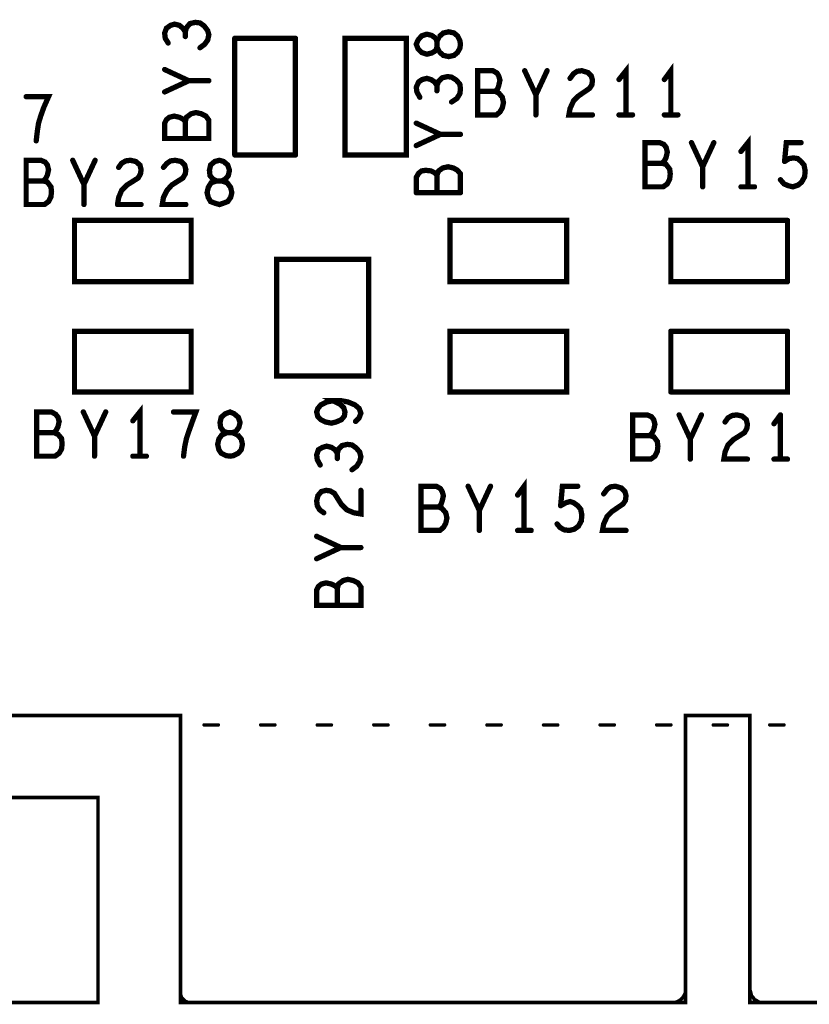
# Model space of a CAD drawing. Extents: x 17.4 to 50.4, y 21.5 to 42.5.
# Tile 23 of 33: x 35.4 to 36.8, y 29.8 to 31.5. Entities that reach past the tile are written whole.
import ezdxf

# ---------------------------------------------------------------- set-up
doc = ezdxf.new("R2010")
doc.units = 0
doc.layers.add('1', color=2, linetype='CONTINUOUS')

msp = doc.modelspace()

# ---------------------------------------------------------------- linework, layer by layer
at = {"layer": '1'}
for points, const_width in [([(35.693, 31.436), (35.689, 31.442), (35.683, 31.447), (35.675, 31.449), (35.668, 31.447), (35.661, 31.442), (35.658, 31.434), (35.659, 31.425), (35.664, 31.417)], 0.009), ([(35.693, 31.428), (35.693, 31.436), (35.695, 31.443), (35.701, 31.45), (35.71, 31.452), (35.718, 31.451)], 0.009), ([(35.718, 31.451), (35.725, 31.446), (35.731, 31.438), (35.733, 31.431), (35.731, 31.422), (35.726, 31.415), (35.718, 31.409)], 0.009), ([(36.103, 31.432), (36.111, 31.43), (36.118, 31.425), (36.12, 31.42), (36.124, 31.428), (36.131, 31.434), (36.14, 31.436), (36.149, 31.434), (36.155, 31.429), (36.159, 31.421), (36.16, 31.415), (36.159, 31.408), (36.155, 31.401), (36.149, 31.396), (36.14, 31.394), (36.131, 31.396), (36.124, 31.402), (36.12, 31.41), (36.118, 31.404), (36.111, 31.4), (36.103, 31.398)], 0.009), ([(35.88, 31.425), (35.777, 31.425)], 0.009), ([(35.777, 31.227), (35.777, 31.425)], 0.009), ([(35.88, 31.425), (35.88, 31.227)], 0.009), ([(36.068, 31.425), (36.068, 31.227), (35.964, 31.227), (35.964, 31.425), (36.068, 31.425)], 0.009), ([(36.103, 31.398), (36.094, 31.401), (36.088, 31.407), (36.085, 31.415), (36.088, 31.422), (36.094, 31.429), (36.103, 31.432)], 0.009), ([(36.12, 31.41), (36.12, 31.42), (36.12, 31.41)], 0.009), ([(35.658, 31.372), (35.699, 31.353), (35.733, 31.353)], 0.009), ([(36.189, 31.37), (36.215, 31.37), (36.222, 31.366), (36.225, 31.361), (36.227, 31.354), (36.225, 31.345), (36.223, 31.339), (36.219, 31.335), (36.225, 31.332), (36.231, 31.325), (36.233, 31.316), (36.231, 31.307), (36.227, 31.3), (36.221, 31.295), (36.189, 31.295), (36.189, 31.37)], 0.009), ([(36.269, 31.37), (36.288, 31.329), (36.307, 31.37)], 0.009), ([(36.346, 31.357), (36.352, 31.365), (36.358, 31.369), (36.366, 31.37), (36.376, 31.367), (36.382, 31.361), (36.384, 31.354), (36.383, 31.346), (36.379, 31.34), (36.36, 31.327), (36.352, 31.319), (36.346, 31.306), (36.344, 31.295), (36.384, 31.295)], 0.009), ([(36.441, 31.295), (36.441, 31.37), (36.429, 31.355)], 0.009), ([(36.506, 31.355), (36.517, 31.37), (36.517, 31.295)], 0.009), ([(35.699, 31.353), (35.658, 31.334)], 0.009), ([(36.091, 31.325), (36.086, 31.334), (36.085, 31.342), (36.089, 31.351), (36.095, 31.355)], 0.009), ([(36.103, 31.357), (36.095, 31.355)], 0.009), ([(36.116, 31.351), (36.11, 31.355), (36.103, 31.357)], 0.009), ([(36.12, 31.336), (36.12, 31.345), (36.123, 31.352), (36.129, 31.358)], 0.009), ([(36.129, 31.358), (36.138, 31.36), (36.145, 31.359), (36.153, 31.354), (36.159, 31.347), (36.16, 31.339), (36.159, 31.331), (36.154, 31.323), (36.145, 31.317)], 0.009), ([(36.116, 31.351), (36.12, 31.345)], 0.009), ([(35.44, 31.251), (35.442, 31.268), (35.444, 31.281), (35.448, 31.294), (35.453, 31.308), (35.461, 31.326), (35.423, 31.326)], 0.009), ([(36.189, 31.335), (36.219, 31.335)], 0.009), ([(36.288, 31.295), (36.288, 31.329)], 0.009), ([(35.666, 31.291), (35.674, 31.293), (35.683, 31.291), (35.689, 31.288), (35.693, 31.284), (35.695, 31.291), (35.703, 31.297), (35.711, 31.299), (35.72, 31.297), (35.728, 31.293), (35.733, 31.286), (35.733, 31.255), (35.658, 31.255), (35.658, 31.281), (35.661, 31.287), (35.666, 31.291)], 0.009), ([(36.452, 31.295), (36.429, 31.295)], 0.009), ([(36.506, 31.295), (36.529, 31.295)], 0.009), ([(35.693, 31.284), (35.693, 31.255)], 0.009), ([(36.126, 31.262), (36.085, 31.281)], 0.009), ([(36.16, 31.262), (36.126, 31.262), (36.085, 31.243)], 0.009), ([(36.648, 31.173), (36.648, 31.248), (36.636, 31.233)], 0.009), ([(36.509, 31.24), (36.511, 31.232), (36.509, 31.223), (36.506, 31.217), (36.502, 31.213), (36.509, 31.211), (36.515, 31.203), (36.516, 31.195), (36.515, 31.186), (36.511, 31.178), (36.504, 31.173), (36.473, 31.173), (36.473, 31.248), (36.498, 31.248), (36.505, 31.245), (36.509, 31.24)], 0.009), ([(36.571, 31.207), (36.552, 31.248)], 0.009), ([(36.59, 31.248), (36.571, 31.207), (36.571, 31.173)], 0.009), ([(36.71, 31.216), (36.713, 31.248), (36.738, 31.248)], 0.009), ([(35.777, 31.227), (35.88, 31.227)], 0.009), ([(36.71, 31.216), (36.718, 31.221), (36.725, 31.222), (36.732, 31.221), (36.738, 31.216)], 0.009), ([(35.423, 31.143), (35.454, 31.143), (35.461, 31.148), (35.465, 31.156), (35.466, 31.165), (35.465, 31.173), (35.459, 31.181), (35.452, 31.183), (35.456, 31.187), (35.459, 31.193), (35.461, 31.202), (35.459, 31.21), (35.455, 31.215), (35.448, 31.218), (35.423, 31.218), (35.423, 31.143)], 0.009), ([(35.54, 31.218), (35.521, 31.177), (35.502, 31.218)], 0.009), ([(35.578, 31.143), (35.58, 31.155), (35.585, 31.167), (35.594, 31.176), (35.613, 31.188), (35.617, 31.195), (35.618, 31.202)], 0.009), ([(35.618, 31.202), (35.616, 31.21), (35.609, 31.216), (35.6, 31.218), (35.592, 31.217), (35.585, 31.213), (35.58, 31.206)], 0.009), ([(35.686, 31.216), (35.676, 31.218), (35.668, 31.217), (35.662, 31.213), (35.656, 31.206)], 0.009), ([(35.662, 31.167), (35.67, 31.176), (35.689, 31.188), (35.693, 31.195), (35.694, 31.202)], 0.009), ([(35.686, 31.216), (35.692, 31.21), (35.694, 31.202)], 0.009), ([(35.734, 31.201), (35.736, 31.21), (35.743, 31.216), (35.751, 31.218), (35.758, 31.216), (35.765, 31.21), (35.768, 31.201)], 0.009), ([(36.12, 31.193), (36.123, 31.2), (36.13, 31.205), (36.139, 31.207), (36.148, 31.205), (36.155, 31.201), (36.16, 31.195), (36.16, 31.163)], 0.009), ([(36.502, 31.213), (36.473, 31.213)], 0.009), ([(36.743, 31.21), (36.738, 31.216)], 0.009), ([(36.743, 31.21), (36.745, 31.2)], 0.009), ([(35.734, 31.201), (35.735, 31.192), (35.74, 31.186), (35.746, 31.183), (35.755, 31.183), (35.764, 31.18), (35.77, 31.172), (35.772, 31.163), (35.77, 31.155), (35.765, 31.148), (35.757, 31.145), (35.751, 31.143), (35.744, 31.145), (35.736, 31.148), (35.732, 31.155), (35.73, 31.163), (35.732, 31.172), (35.737, 31.18), (35.746, 31.183), (35.755, 31.183), (35.761, 31.186), (35.766, 31.192), (35.768, 31.201)], 0.009), ([(36.085, 31.163), (36.085, 31.189), (36.089, 31.196), (36.094, 31.2)], 0.009), ([(36.101, 31.201), (36.094, 31.2)], 0.009), ([(36.101, 31.201), (36.11, 31.2)], 0.009), ([(36.12, 31.163), (36.12, 31.193), (36.116, 31.197), (36.11, 31.2)], 0.009), ([(36.744, 31.19), (36.739, 31.181), (36.733, 31.176), (36.724, 31.173), (36.716, 31.175), (36.709, 31.178), (36.703, 31.185)], 0.009), ([(36.744, 31.19), (36.745, 31.2)], 0.009), ([(35.423, 31.183), (35.452, 31.183)], 0.009), ([(35.521, 31.177), (35.521, 31.143)], 0.009), ([(36.659, 31.173), (36.636, 31.173)], 0.009), ([(35.694, 31.143), (35.654, 31.143), (35.656, 31.155), (35.662, 31.167)], 0.009), ([(36.085, 31.163), (36.16, 31.163)], 0.009), ([(35.618, 31.143), (35.578, 31.143)], 0.009), ([(35.505, 31.116), (35.703, 31.116), (35.703, 31.012), (35.505, 31.012), (35.505, 31.116)], 0.009), ([(36.142, 31.116), (36.34, 31.116), (36.34, 31.012), (36.142, 31.012), (36.142, 31.116)], 0.009), ([(36.715, 31.116), (36.517, 31.116), (36.517, 31.012), (36.715, 31.012)], 0.009), ([(36.715, 31.116), (36.715, 31.012)], 0.009), ([(35.848, 31.05), (35.848, 30.852), (36.004, 30.852), (36.004, 31.05), (35.848, 31.05)], 0.009), ([(35.505, 30.928), (35.703, 30.928), (35.703, 30.825), (35.505, 30.825), (35.505, 30.928)], 0.009), ([(36.142, 30.928), (36.34, 30.928), (36.34, 30.825), (36.142, 30.825), (36.142, 30.928)], 0.009), ([(36.715, 30.928), (36.517, 30.928)], 0.009), ([(36.517, 30.825), (36.715, 30.825), (36.715, 30.928)], 0.009), ([(36.517, 30.928), (36.517, 30.825)], 0.009), ([(35.933, 30.808), (35.923, 30.803), (35.918, 30.797), (35.916, 30.791), (35.918, 30.783), (35.923, 30.778), (35.931, 30.774), (35.941, 30.772), (35.949, 30.774), (35.958, 30.778)], 0.009), ([(35.963, 30.784), (35.964, 30.791), (35.962, 30.798), (35.956, 30.804), (35.944, 30.81), (35.958, 30.81), (35.969, 30.808), (35.981, 30.803), (35.988, 30.797)], 0.009), ([(35.933, 30.808), (35.944, 30.81)], 0.009), ([(35.472, 30.716), (35.441, 30.716), (35.441, 30.791), (35.466, 30.791)], 0.009), ([(35.483, 30.728), (35.484, 30.737), (35.483, 30.746), (35.477, 30.753), (35.47, 30.756), (35.474, 30.76), (35.477, 30.766), (35.479, 30.775), (35.477, 30.782), (35.473, 30.787), (35.466, 30.791)], 0.009), ([(35.52, 30.791), (35.539, 30.75), (35.558, 30.791)], 0.009), ([(35.616, 30.716), (35.616, 30.791), (35.604, 30.776)], 0.009), ([(35.673, 30.791), (35.711, 30.791), (35.704, 30.772), (35.699, 30.758), (35.695, 30.746), (35.692, 30.732), (35.69, 30.716)], 0.009), ([(35.75, 30.727), (35.754, 30.721), (35.762, 30.717), (35.769, 30.716), (35.775, 30.717), (35.783, 30.721), (35.788, 30.727), (35.79, 30.736), (35.788, 30.745), (35.782, 30.752), (35.773, 30.756), (35.779, 30.758), (35.784, 30.765), (35.786, 30.773), (35.783, 30.782), (35.776, 30.788), (35.769, 30.791), (35.761, 30.788), (35.754, 30.782), (35.752, 30.773), (35.753, 30.765), (35.758, 30.758), (35.764, 30.756), (35.773, 30.756), (35.764, 30.756), (35.755, 30.752), (35.75, 30.745), (35.748, 30.736), (35.75, 30.727)], 0.009), ([(35.963, 30.784), (35.958, 30.778)], 0.009), ([(35.988, 30.797), (35.991, 30.789), (35.988, 30.781), (35.982, 30.775)], 0.009), ([(36.477, 30.786), (36.452, 30.786), (36.452, 30.711), (36.483, 30.711), (36.49, 30.716)], 0.009), ([(36.488, 30.778), (36.484, 30.783), (36.477, 30.786)], 0.009), ([(36.55, 30.745), (36.531, 30.786)], 0.009), ([(36.569, 30.786), (36.55, 30.745), (36.55, 30.711)], 0.009), ([(36.647, 30.77), (36.645, 30.778), (36.638, 30.784), (36.629, 30.786), (36.621, 30.785), (36.614, 30.781), (36.609, 30.774)], 0.009), ([(36.692, 30.771), (36.703, 30.786)], 0.009), ([(36.703, 30.786), (36.703, 30.711)], 0.009), ([(36.488, 30.778), (36.49, 30.77), (36.488, 30.761), (36.485, 30.755)], 0.009), ([(36.647, 30.77), (36.646, 30.763), (36.642, 30.756), (36.623, 30.744), (36.614, 30.735), (36.609, 30.723), (36.607, 30.711), (36.647, 30.711)], 0.009), ([(35.47, 30.756), (35.441, 30.756)], 0.009), ([(36.481, 30.751), (36.452, 30.751)], 0.009), ([(36.481, 30.751), (36.485, 30.755)], 0.009), ([(36.481, 30.751), (36.488, 30.749), (36.494, 30.741), (36.495, 30.733), (36.494, 30.724), (36.49, 30.716)], 0.009), ([(35.539, 30.75), (35.539, 30.716)], 0.009), ([(35.951, 30.712), (35.951, 30.721), (35.953, 30.728), (35.959, 30.734), (35.968, 30.736)], 0.009), ([(35.968, 30.736), (35.976, 30.735), (35.983, 30.73), (35.989, 30.723), (35.991, 30.715), (35.989, 30.707), (35.984, 30.699), (35.976, 30.693)], 0.009), ([(35.483, 30.728), (35.479, 30.721), (35.472, 30.716)], 0.009), ([(35.941, 30.731), (35.933, 30.733), (35.926, 30.731), (35.919, 30.727), (35.916, 30.718), (35.917, 30.71), (35.922, 30.701)], 0.009), ([(35.941, 30.731), (35.947, 30.727)], 0.009), ([(35.951, 30.721), (35.947, 30.727)], 0.009), ([(35.604, 30.716), (35.627, 30.716)], 0.009), ([(36.692, 30.711), (36.715, 30.711)], 0.009), ([(36.268, 30.59), (36.268, 30.665), (36.257, 30.65)], 0.009), ([(35.928, 30.62), (35.921, 30.625), (35.917, 30.632), (35.916, 30.64), (35.918, 30.649), (35.924, 30.656), (35.932, 30.658)], 0.009), ([(35.932, 30.658), (35.939, 30.657), (35.946, 30.653), (35.958, 30.634)], 0.009), ([(35.991, 30.658), (35.991, 30.618), (35.979, 30.62), (35.967, 30.625), (35.958, 30.634)], 0.009), ([(36.093, 30.59), (36.125, 30.59), (36.131, 30.595), (36.135, 30.602), (36.137, 30.611), (36.135, 30.62), (36.129, 30.627), (36.123, 30.63), (36.127, 30.634), (36.129, 30.64), (36.131, 30.649), (36.129, 30.656), (36.126, 30.661), (36.119, 30.665), (36.093, 30.665), (36.093, 30.59)], 0.009), ([(36.173, 30.665), (36.192, 30.624), (36.211, 30.665)], 0.009), ([(36.33, 30.632), (36.333, 30.665), (36.359, 30.665)], 0.009), ([(36.403, 30.652), (36.409, 30.66), (36.415, 30.664), (36.423, 30.665), (36.433, 30.662)], 0.009), ([(36.433, 30.662), (36.439, 30.656), (36.441, 30.649), (36.44, 30.641), (36.436, 30.635), (36.417, 30.622), (36.409, 30.614), (36.403, 30.601)], 0.009), ([(36.33, 30.632), (36.339, 30.637), (36.346, 30.639), (36.352, 30.637), (36.359, 30.632), (36.364, 30.626), (36.366, 30.616), (36.365, 30.606), (36.36, 30.597), (36.353, 30.592), (36.345, 30.59), (36.336, 30.591), (36.329, 30.595), (36.324, 30.601)], 0.009), ([(36.093, 30.63), (36.123, 30.63)], 0.009), ([(36.192, 30.624), (36.192, 30.59)], 0.009), ([(36.403, 30.601), (36.401, 30.59), (36.441, 30.59)], 0.009), ([(36.257, 30.59), (36.28, 30.59)], 0.009), ([(35.916, 30.58), (35.957, 30.561), (35.991, 30.561)], 0.009), ([(35.957, 30.561), (35.916, 30.542)], 0.009), ([(35.924, 30.499), (35.932, 30.501), (35.941, 30.499), (35.947, 30.496), (35.951, 30.492), (35.953, 30.499), (35.961, 30.505), (35.969, 30.507), (35.978, 30.505), (35.986, 30.501), (35.991, 30.494), (35.991, 30.463), (35.916, 30.463), (35.916, 30.489), (35.919, 30.495), (35.924, 30.499)], 0.009), ([(35.951, 30.492), (35.951, 30.463)], 0.009), ([(35.559, 30.276), (33.144, 30.276)], 0.006), ([(35.559, 30.276), (35.685, 30.276), (35.685, 29.789), (36.542, 29.789), (36.542, 30.276), (36.651, 30.276), (36.651, 29.789), (39.393, 29.789), (39.393, 30.276), (39.501, 30.276), (39.501, 29.789), (40.359, 29.789), (40.359, 30.276), (41.88, 30.276), (41.88, 29.789), (42.766, 29.789)], 0.006), ([(35.749, 30.26), (35.725, 30.26)], 0.006), ([(35.845, 30.26), (35.821, 30.26)], 0.006), ([(35.941, 30.26), (35.917, 30.26)], 0.006), ([(36.037, 30.26), (36.013, 30.26)], 0.006), ([(36.133, 30.26), (36.109, 30.26)], 0.006), ([(36.229, 30.26), (36.205, 30.26)], 0.006), ([(36.325, 30.26), (36.301, 30.26)], 0.006), ([(36.421, 30.26), (36.397, 30.26)], 0.006), ([(36.517, 30.26), (36.493, 30.26)], 0.006), ([(36.613, 30.26), (36.589, 30.26)], 0.006), ([(36.709, 30.26), (36.685, 30.26)], 0.006), ([(24.342, 29.789), (35.545, 29.789), (35.545, 30.137), (35.281, 30.137)], 0.006), ([(35.685, 29.811), (35.685, 29.805), (35.685, 29.803), (35.686, 29.8), (35.687, 29.797), (35.689, 29.795), (35.691, 29.793), (35.693, 29.791), (35.696, 29.79), (35.698, 29.789), (35.701, 29.789)], 0.006), ([(36.542, 29.811), (36.542, 29.807), (36.541, 29.804), (36.539, 29.8), (36.537, 29.797), (36.534, 29.794), (36.531, 29.792), (36.527, 29.79), (36.523, 29.789), (36.519, 29.789)], 0.006), ([(36.651, 29.811), (36.651, 29.814)], 0.006), ([(36.674, 29.789), (36.67, 29.789), (36.666, 29.79), (36.663, 29.792), (36.659, 29.794), (36.657, 29.797), (36.654, 29.8), (36.653, 29.804), (36.652, 29.808), (36.651, 29.811)], 0.006)]:
    msp.add_lwpolyline(points, dxfattribs=dict(at, const_width=const_width))
for points, const_width in [([(35.69525, 31.436, 1), (35.69075, 31.436, 1)], 0.0045), ([(35.72025, 31.451, 1), (35.71575, 31.451, 1)], 0.0045), ([(35.72025, 31.451, 1), (35.71575, 31.451, 1)], 0.0045), ([(35.69525, 31.428, 1), (35.69075, 31.428, 1)], 0.0045), ([(35.77925, 31.425, 1), (35.77475, 31.425, 1)], 0.0045), ([(35.77925, 31.425, 1), (35.77475, 31.425, 1)], 0.0045), ([(35.88225, 31.425, 1), (35.87775, 31.425, 1)], 0.0045), ([(35.88225, 31.425, 1), (35.87775, 31.425, 1)], 0.0045), ([(36.07025, 31.425, 1), (36.06575, 31.425, 1)], 0.0045), ([(36.07025, 31.425, 1), (36.06575, 31.425, 1)], 0.0045), ([(36.10525, 31.432, 1), (36.10075, 31.432, 1)], 0.0045), ([(36.10525, 31.432, 1), (36.10075, 31.432, 1)], 0.0045), ([(35.66625, 31.417, 1), (35.66175, 31.417, 1)], 0.0045), ([(35.72025, 31.409, 1), (35.71575, 31.409, 1)], 0.0045), ([(36.12225, 31.41, 1), (36.11775, 31.41, 1)], 0.0045), ([(36.12225, 31.41, 1), (36.11775, 31.41, 1)], 0.0045), ([(36.10525, 31.398, 1), (36.10075, 31.398, 1)], 0.0045), ([(36.10525, 31.398, 1), (36.10075, 31.398, 1)], 0.0045), ([(35.66025, 31.372, 1), (35.65575, 31.372, 1)], 0.0045), ([(36.19125, 31.37, 1), (36.18675, 31.37, 1)], 0.0045), ([(36.19125, 31.37, 1), (36.18675, 31.37, 1)], 0.0045), ([(36.27125, 31.37, 1), (36.26675, 31.37, 1)], 0.0045), ([(36.30925, 31.37, 1), (36.30475, 31.37, 1)], 0.0045), ([(35.70125, 31.353, 1), (35.69675, 31.353, 1)], 0.0045), ([(35.73525, 31.353, 1), (35.73075, 31.353, 1)], 0.0045), ([(36.09725, 31.355, 1), (36.09275, 31.355, 1)], 0.0045), ([(36.09725, 31.355, 1), (36.09275, 31.355, 1)], 0.0045), ([(36.10525, 31.357, 1), (36.10075, 31.357, 1)], 0.0045), ([(36.10525, 31.357, 1), (36.10075, 31.357, 1)], 0.0045), ([(36.13125, 31.358, 1), (36.12675, 31.358, 1)], 0.0045), ([(36.13125, 31.358, 1), (36.12675, 31.358, 1)], 0.0045), ([(36.34825, 31.357, 1), (36.34375, 31.357, 1)], 0.0045), ([(36.43125, 31.355, 1), (36.42675, 31.355, 1)], 0.0045), ([(36.50825, 31.355, 1), (36.50375, 31.355, 1)], 0.0045), ([(36.11825, 31.351, 1), (36.11375, 31.351, 1)], 0.0045), ([(36.11825, 31.351, 1), (36.11375, 31.351, 1)], 0.0045), ([(36.12225, 31.345, 1), (36.11775, 31.345, 1)], 0.0045), ([(36.12225, 31.336, 1), (36.11775, 31.336, 1)], 0.0045), ([(35.42525, 31.326, 1), (35.42075, 31.326, 1)], 0.0045), ([(35.66025, 31.334, 1), (35.65575, 31.334, 1)], 0.0045), ([(36.09325, 31.325, 1), (36.08875, 31.325, 1)], 0.0045), ([(36.19125, 31.335, 1), (36.18675, 31.335, 1)], 0.0045), ([(36.22125, 31.335, 1), (36.21675, 31.335, 1)], 0.0045), ([(36.29025, 31.329, 1), (36.28575, 31.329, 1)], 0.0045), ([(36.14725, 31.317, 1), (36.14275, 31.317, 1)], 0.0045), ([(35.66825, 31.291, 1), (35.66375, 31.291, 1)], 0.0045), ([(35.66825, 31.291, 1), (35.66375, 31.291, 1)], 0.0045), ([(36.29025, 31.295, 1), (36.28575, 31.295, 1)], 0.0045), ([(36.38625, 31.295, 1), (36.38175, 31.295, 1)], 0.0045), ([(36.43125, 31.295, 1), (36.42675, 31.295, 1)], 0.0045), ([(36.44325, 31.295, 1), (36.43875, 31.295, 1)], 0.0045), ([(36.45425, 31.295, 1), (36.44975, 31.295, 1)], 0.0045), ([(36.50825, 31.295, 1), (36.50375, 31.295, 1)], 0.0045), ([(36.51925, 31.295, 1), (36.51475, 31.295, 1)], 0.0045), ([(36.53125, 31.295, 1), (36.52675, 31.295, 1)], 0.0045), ([(35.69525, 31.284, 1), (35.69075, 31.284, 1)], 0.0045), ([(36.08725, 31.281, 1), (36.08275, 31.281, 1)], 0.0045), ([(35.69525, 31.255, 1), (35.69075, 31.255, 1)], 0.0045), ([(36.12825, 31.262, 1), (36.12375, 31.262, 1)], 0.0045), ([(36.16225, 31.262, 1), (36.15775, 31.262, 1)], 0.0045), ([(35.44225, 31.251, 1), (35.43775, 31.251, 1)], 0.0045), ([(36.08725, 31.243, 1), (36.08275, 31.243, 1)], 0.0045), ([(36.51125, 31.24, 1), (36.50675, 31.24, 1)], 0.0045), ([(36.51125, 31.24, 1), (36.50675, 31.24, 1)], 0.0045), ([(36.55425, 31.248, 1), (36.54975, 31.248, 1)], 0.0045), ([(36.59225, 31.248, 1), (36.58775, 31.248, 1)], 0.0045), ([(36.74025, 31.248, 1), (36.73575, 31.248, 1)], 0.0045), ([(35.77925, 31.227, 1), (35.77475, 31.227, 1)], 0.0045), ([(35.77925, 31.227, 1), (35.77475, 31.227, 1)], 0.0045), ([(35.88225, 31.227, 1), (35.87775, 31.227, 1)], 0.0045), ([(35.88225, 31.227, 1), (35.87775, 31.227, 1)], 0.0045), ([(36.63825, 31.233, 1), (36.63375, 31.233, 1)], 0.0045), ([(35.50425, 31.218, 1), (35.49975, 31.218, 1)], 0.0045), ([(35.54225, 31.218, 1), (35.53775, 31.218, 1)], 0.0045), ([(35.58225, 31.206, 1), (35.57775, 31.206, 1)], 0.0045), ([(35.62025, 31.202, 1), (35.61575, 31.202, 1)], 0.0045), ([(35.62025, 31.202, 1), (35.61575, 31.202, 1)], 0.0045), ([(35.65825, 31.206, 1), (35.65375, 31.206, 1)], 0.0045), ([(35.68825, 31.216, 1), (35.68375, 31.216, 1)], 0.0045), ([(35.68825, 31.216, 1), (35.68375, 31.216, 1)], 0.0045), ([(35.69625, 31.202, 1), (35.69175, 31.202, 1)], 0.0045), ([(35.69625, 31.202, 1), (35.69175, 31.202, 1)], 0.0045), ([(36.47525, 31.213, 1), (36.47075, 31.213, 1)], 0.0045), ([(36.50425, 31.213, 1), (36.49975, 31.213, 1)], 0.0045), ([(36.57325, 31.207, 1), (36.56875, 31.207, 1)], 0.0045), ([(36.71225, 31.216, 1), (36.70775, 31.216, 1)], 0.0045), ([(36.71225, 31.216, 1), (36.70775, 31.216, 1)], 0.0045), ([(36.74025, 31.216, 1), (36.73575, 31.216, 1)], 0.0045), ([(36.74025, 31.216, 1), (36.73575, 31.216, 1)], 0.0045), ([(36.74525, 31.21, 1), (36.74075, 31.21, 1)], 0.0045), ([(36.74525, 31.21, 1), (36.74075, 31.21, 1)], 0.0045), ([(35.73625, 31.201, 1), (35.73175, 31.201, 1)], 0.0045), ([(35.73625, 31.201, 1), (35.73175, 31.201, 1)], 0.0045), ([(35.77025, 31.201, 1), (35.76575, 31.201, 1)], 0.0045), ([(35.77025, 31.201, 1), (35.76575, 31.201, 1)], 0.0045), ([(36.09625, 31.2, 1), (36.09175, 31.2, 1)], 0.0045), ([(36.09625, 31.2, 1), (36.09175, 31.2, 1)], 0.0045), ([(36.10325, 31.201, 1), (36.09875, 31.201, 1)], 0.0045), ([(36.10325, 31.201, 1), (36.09875, 31.201, 1)], 0.0045), ([(36.11225, 31.2, 1), (36.10775, 31.2, 1)], 0.0045), ([(36.11225, 31.2, 1), (36.10775, 31.2, 1)], 0.0045), ([(36.12225, 31.193, 1), (36.11775, 31.193, 1)], 0.0045), ([(36.70525, 31.185, 1), (36.70075, 31.185, 1)], 0.0045), ([(36.74625, 31.19, 1), (36.74175, 31.19, 1)], 0.0045), ([(36.74625, 31.19, 1), (36.74175, 31.19, 1)], 0.0045), ([(36.74725, 31.2, 1), (36.74275, 31.2, 1)], 0.0045), ([(36.74725, 31.2, 1), (36.74275, 31.2, 1)], 0.0045), ([(35.42525, 31.183, 1), (35.42075, 31.183, 1)], 0.0045), ([(35.45425, 31.183, 1), (35.44975, 31.183, 1)], 0.0045), ([(35.52325, 31.177, 1), (35.51875, 31.177, 1)], 0.0045), ([(36.57325, 31.173, 1), (36.56875, 31.173, 1)], 0.0045), ([(36.63825, 31.173, 1), (36.63375, 31.173, 1)], 0.0045), ([(36.65025, 31.173, 1), (36.64575, 31.173, 1)], 0.0045), ([(36.66125, 31.173, 1), (36.65675, 31.173, 1)], 0.0045), ([(35.66425, 31.167, 1), (35.65975, 31.167, 1)], 0.0045), ([(35.66425, 31.167, 1), (35.65975, 31.167, 1)], 0.0045), ([(36.08725, 31.163, 1), (36.08275, 31.163, 1)], 0.0045), ([(36.08725, 31.163, 1), (36.08275, 31.163, 1)], 0.0045), ([(36.12225, 31.163, 1), (36.11775, 31.163, 1)], 0.0045), ([(36.16225, 31.163, 1), (36.15775, 31.163, 1)], 0.0045), ([(36.16225, 31.163, 1), (36.15775, 31.163, 1)], 0.0045), ([(35.42525, 31.143, 1), (35.42075, 31.143, 1)], 0.0045), ([(35.42525, 31.143, 1), (35.42075, 31.143, 1)], 0.0045), ([(35.52325, 31.143, 1), (35.51875, 31.143, 1)], 0.0045), ([(35.58025, 31.143, 1), (35.57575, 31.143, 1)], 0.0045), ([(35.58025, 31.143, 1), (35.57575, 31.143, 1)], 0.0045), ([(35.62025, 31.143, 1), (35.61575, 31.143, 1)], 0.0045), ([(35.69625, 31.143, 1), (35.69175, 31.143, 1)], 0.0045), ([(35.50725, 31.116, 1), (35.50275, 31.116, 1)], 0.0045), ([(35.50725, 31.116, 1), (35.50275, 31.116, 1)], 0.0045), ([(36.14425, 31.116, 1), (36.13975, 31.116, 1)], 0.0045), ([(36.14425, 31.116, 1), (36.13975, 31.116, 1)], 0.0045), ([(36.71725, 31.116, 1), (36.71275, 31.116, 1)], 0.0045), ([(36.71725, 31.116, 1), (36.71275, 31.116, 1)], 0.0045), ([(35.85025, 31.05, 1), (35.84575, 31.05, 1)], 0.0045), ([(35.85025, 31.05, 1), (35.84575, 31.05, 1)], 0.0045), ([(36.71725, 31.012, 1), (36.71275, 31.012, 1)], 0.0045), ([(36.71725, 31.012, 1), (36.71275, 31.012, 1)], 0.0045), ([(35.50725, 30.928, 1), (35.50275, 30.928, 1)], 0.0045), ([(35.50725, 30.928, 1), (35.50275, 30.928, 1)], 0.0045), ([(36.14425, 30.928, 1), (36.13975, 30.928, 1)], 0.0045), ([(36.14425, 30.928, 1), (36.13975, 30.928, 1)], 0.0045), ([(36.51925, 30.928, 1), (36.51475, 30.928, 1)], 0.0045), ([(36.51925, 30.928, 1), (36.51475, 30.928, 1)], 0.0045), ([(36.71725, 30.928, 1), (36.71275, 30.928, 1)], 0.0045), ([(36.71725, 30.928, 1), (36.71275, 30.928, 1)], 0.0045), ([(36.51925, 30.825, 1), (36.51475, 30.825, 1)], 0.0045), ([(36.51925, 30.825, 1), (36.51475, 30.825, 1)], 0.0045), ([(35.93525, 30.808, 1), (35.93075, 30.808, 1)], 0.0045), ([(35.93525, 30.808, 1), (35.93075, 30.808, 1)], 0.0045), ([(35.94625, 30.81, 1), (35.94175, 30.81, 1)], 0.0045), ([(35.46825, 30.791, 1), (35.46375, 30.791, 1)], 0.0045), ([(35.46825, 30.791, 1), (35.46375, 30.791, 1)], 0.0045), ([(35.52225, 30.791, 1), (35.51775, 30.791, 1)], 0.0045), ([(35.56025, 30.791, 1), (35.55575, 30.791, 1)], 0.0045), ([(35.67525, 30.791, 1), (35.67075, 30.791, 1)], 0.0045), ([(35.96525, 30.784, 1), (35.96075, 30.784, 1)], 0.0045), ([(35.96525, 30.784, 1), (35.96075, 30.784, 1)], 0.0045), ([(35.99025, 30.797, 1), (35.98575, 30.797, 1)], 0.0045), ([(35.99025, 30.797, 1), (35.98575, 30.797, 1)], 0.0045), ([(36.47925, 30.786, 1), (36.47475, 30.786, 1)], 0.0045), ([(36.47925, 30.786, 1), (36.47475, 30.786, 1)], 0.0045), ([(36.53325, 30.786, 1), (36.52875, 30.786, 1)], 0.0045), ([(36.57125, 30.786, 1), (36.56675, 30.786, 1)], 0.0045), ([(36.70525, 30.786, 1), (36.70075, 30.786, 1)], 0.0045), ([(36.70525, 30.786, 1), (36.70075, 30.786, 1)], 0.0045), ([(35.60625, 30.776, 1), (35.60175, 30.776, 1)], 0.0045), ([(35.96025, 30.778, 1), (35.95575, 30.778, 1)], 0.0045), ([(35.96025, 30.778, 1), (35.95575, 30.778, 1)], 0.0045), ([(35.98425, 30.775, 1), (35.97975, 30.775, 1)], 0.0045), ([(36.49025, 30.778, 1), (36.48575, 30.778, 1)], 0.0045), ([(36.49025, 30.778, 1), (36.48575, 30.778, 1)], 0.0045), ([(36.61125, 30.774, 1), (36.60675, 30.774, 1)], 0.0045), ([(36.64925, 30.77, 1), (36.64475, 30.77, 1)], 0.0045), ([(36.64925, 30.77, 1), (36.64475, 30.77, 1)], 0.0045), ([(36.69425, 30.771, 1), (36.68975, 30.771, 1)], 0.0045), ([(35.44325, 30.756, 1), (35.43875, 30.756, 1)], 0.0045), ([(35.47225, 30.756, 1), (35.46775, 30.756, 1)], 0.0045), ([(36.45425, 30.751, 1), (36.44975, 30.751, 1)], 0.0045), ([(36.48325, 30.751, 1), (36.47875, 30.751, 1)], 0.0045), ([(36.48325, 30.751, 1), (36.47875, 30.751, 1)], 0.0045), ([(36.48325, 30.751, 1), (36.47875, 30.751, 1)], 0.0045), ([(36.48725, 30.755, 1), (36.48275, 30.755, 1)], 0.0045), ([(36.48725, 30.755, 1), (36.48275, 30.755, 1)], 0.0045), ([(35.54125, 30.75, 1), (35.53675, 30.75, 1)], 0.0045), ([(35.97025, 30.736, 1), (35.96575, 30.736, 1)], 0.0045), ([(35.97025, 30.736, 1), (35.96575, 30.736, 1)], 0.0045), ([(36.55225, 30.745, 1), (36.54775, 30.745, 1)], 0.0045), ([(35.48525, 30.728, 1), (35.48075, 30.728, 1)], 0.0045), ([(35.48525, 30.728, 1), (35.48075, 30.728, 1)], 0.0045), ([(35.75225, 30.727, 1), (35.74775, 30.727, 1)], 0.0045), ([(35.75225, 30.727, 1), (35.74775, 30.727, 1)], 0.0045), ([(35.94325, 30.731, 1), (35.93875, 30.731, 1)], 0.0045), ([(35.94325, 30.731, 1), (35.93875, 30.731, 1)], 0.0045), ([(35.94925, 30.727, 1), (35.94475, 30.727, 1)], 0.0045), ([(35.94925, 30.727, 1), (35.94475, 30.727, 1)], 0.0045), ([(35.95325, 30.721, 1), (35.94875, 30.721, 1)], 0.0045), ([(35.47425, 30.716, 1), (35.46975, 30.716, 1)], 0.0045), ([(35.47425, 30.716, 1), (35.46975, 30.716, 1)], 0.0045), ([(35.54125, 30.716, 1), (35.53675, 30.716, 1)], 0.0045), ([(35.60625, 30.716, 1), (35.60175, 30.716, 1)], 0.0045), ([(35.61825, 30.716, 1), (35.61375, 30.716, 1)], 0.0045), ([(35.62925, 30.716, 1), (35.62475, 30.716, 1)], 0.0045), ([(35.69225, 30.716, 1), (35.68775, 30.716, 1)], 0.0045), ([(35.92425, 30.701, 1), (35.91975, 30.701, 1)], 0.0045), ([(35.95325, 30.712, 1), (35.94875, 30.712, 1)], 0.0045), ([(36.49225, 30.716, 1), (36.48775, 30.716, 1)], 0.0045), ([(36.49225, 30.716, 1), (36.48775, 30.716, 1)], 0.0045), ([(36.55225, 30.711, 1), (36.54775, 30.711, 1)], 0.0045), ([(36.64925, 30.711, 1), (36.64475, 30.711, 1)], 0.0045), ([(36.69425, 30.711, 1), (36.68975, 30.711, 1)], 0.0045), ([(36.70525, 30.711, 1), (36.70075, 30.711, 1)], 0.0045), ([(36.71725, 30.711, 1), (36.71275, 30.711, 1)], 0.0045), ([(35.97825, 30.693, 1), (35.97375, 30.693, 1)], 0.0045), ([(35.93425, 30.658, 1), (35.92975, 30.658, 1)], 0.0045), ([(35.93425, 30.658, 1), (35.92975, 30.658, 1)], 0.0045), ([(35.99325, 30.658, 1), (35.98875, 30.658, 1)], 0.0045), ([(36.17525, 30.665, 1), (36.17075, 30.665, 1)], 0.0045), ([(36.21325, 30.665, 1), (36.20875, 30.665, 1)], 0.0045), ([(36.36125, 30.665, 1), (36.35675, 30.665, 1)], 0.0045), ([(36.40525, 30.652, 1), (36.40075, 30.652, 1)], 0.0045), ([(36.43525, 30.662, 1), (36.43075, 30.662, 1)], 0.0045), ([(36.43525, 30.662, 1), (36.43075, 30.662, 1)], 0.0045), ([(35.96025, 30.634, 1), (35.95575, 30.634, 1)], 0.0045), ([(35.96025, 30.634, 1), (35.95575, 30.634, 1)], 0.0045), ([(36.25925, 30.65, 1), (36.25475, 30.65, 1)], 0.0045), ([(35.93025, 30.62, 1), (35.92575, 30.62, 1)], 0.0045), ([(36.09525, 30.63, 1), (36.09075, 30.63, 1)], 0.0045), ([(36.12525, 30.63, 1), (36.12075, 30.63, 1)], 0.0045), ([(36.19425, 30.624, 1), (36.18975, 30.624, 1)], 0.0045), ([(36.33225, 30.632, 1), (36.32775, 30.632, 1)], 0.0045), ([(36.33225, 30.632, 1), (36.32775, 30.632, 1)], 0.0045), ([(36.32625, 30.601, 1), (36.32175, 30.601, 1)], 0.0045), ([(36.40525, 30.601, 1), (36.40075, 30.601, 1)], 0.0045), ([(36.40525, 30.601, 1), (36.40075, 30.601, 1)], 0.0045), ([(36.09525, 30.59, 1), (36.09075, 30.59, 1)], 0.0045), ([(36.09525, 30.59, 1), (36.09075, 30.59, 1)], 0.0045), ([(36.19425, 30.59, 1), (36.18975, 30.59, 1)], 0.0045), ([(36.25925, 30.59, 1), (36.25475, 30.59, 1)], 0.0045), ([(36.27025, 30.59, 1), (36.26575, 30.59, 1)], 0.0045), ([(36.28225, 30.59, 1), (36.27775, 30.59, 1)], 0.0045), ([(36.44325, 30.59, 1), (36.43875, 30.59, 1)], 0.0045), ([(35.91825, 30.58, 1), (35.91375, 30.58, 1)], 0.0045), ([(35.95925, 30.561, 1), (35.95475, 30.561, 1)], 0.0045), ([(35.99325, 30.561, 1), (35.98875, 30.561, 1)], 0.0045), ([(35.91825, 30.542, 1), (35.91375, 30.542, 1)], 0.0045), ([(35.92625, 30.499, 1), (35.92175, 30.499, 1)], 0.0045), ([(35.92625, 30.499, 1), (35.92175, 30.499, 1)], 0.0045), ([(35.95325, 30.492, 1), (35.94875, 30.492, 1)], 0.0045), ([(35.95325, 30.463, 1), (35.94875, 30.463, 1)], 0.0045), ([(35.5605, 30.276, 1), (35.5575, 30.276, 1)], 0.003), ([(35.5605, 30.276, 1), (35.5575, 30.276, 1)], 0.003), ([(35.7265, 30.26, 1), (35.7235, 30.26, 1)], 0.003), ([(35.7505, 30.26, 1), (35.7475, 30.26, 1)], 0.003), ([(35.8225, 30.26, 1), (35.8195, 30.26, 1)], 0.003), ([(35.8465, 30.26, 1), (35.8435, 30.26, 1)], 0.003), ([(35.9185, 30.26, 1), (35.9155, 30.26, 1)], 0.003), ([(35.9425, 30.26, 1), (35.9395, 30.26, 1)], 0.003), ([(36.0145, 30.26, 1), (36.0115, 30.26, 1)], 0.003), ([(36.0385, 30.26, 1), (36.0355, 30.26, 1)], 0.003), ([(36.1105, 30.26, 1), (36.1075, 30.26, 1)], 0.003), ([(36.1345, 30.26, 1), (36.1315, 30.26, 1)], 0.003), ([(36.2065, 30.26, 1), (36.2035, 30.26, 1)], 0.003), ([(36.2305, 30.26, 1), (36.2275, 30.26, 1)], 0.003), ([(36.3025, 30.26, 1), (36.2995, 30.26, 1)], 0.003), ([(36.3265, 30.26, 1), (36.3235, 30.26, 1)], 0.003), ([(36.3985, 30.26, 1), (36.3955, 30.26, 1)], 0.003), ([(36.4225, 30.26, 1), (36.4195, 30.26, 1)], 0.003), ([(36.4945, 30.26, 1), (36.4915, 30.26, 1)], 0.003), ([(36.5185, 30.26, 1), (36.5155, 30.26, 1)], 0.003), ([(36.5905, 30.26, 1), (36.5875, 30.26, 1)], 0.003), ([(36.6145, 30.26, 1), (36.6115, 30.26, 1)], 0.003), ([(36.6865, 30.26, 1), (36.6835, 30.26, 1)], 0.003), ([(36.7105, 30.26, 1), (36.7075, 30.26, 1)], 0.003), ([(35.6865, 29.811, 1), (35.6835, 29.811, 1)], 0.003), ([(36.5435, 29.811, 1), (36.5405, 29.811, 1)], 0.003), ([(36.6525, 29.814, 1), (36.6495, 29.814, 1)], 0.003), ([(36.6525, 29.811, 1), (36.6495, 29.811, 1)], 0.003), ([(36.6525, 29.811, 1), (36.6495, 29.811, 1)], 0.003), ([(35.7025, 29.789, 1), (35.6995, 29.789, 1)], 0.003), ([(36.5205, 29.789, 1), (36.5175, 29.789, 1)], 0.003), ([(36.6755, 29.789, 1), (36.6725, 29.789, 1)], 0.003)]:
    msp.add_lwpolyline(points, format="xyb", close=True, dxfattribs=dict(at, const_width=const_width))

doc.saveas('drawing.dxf')
